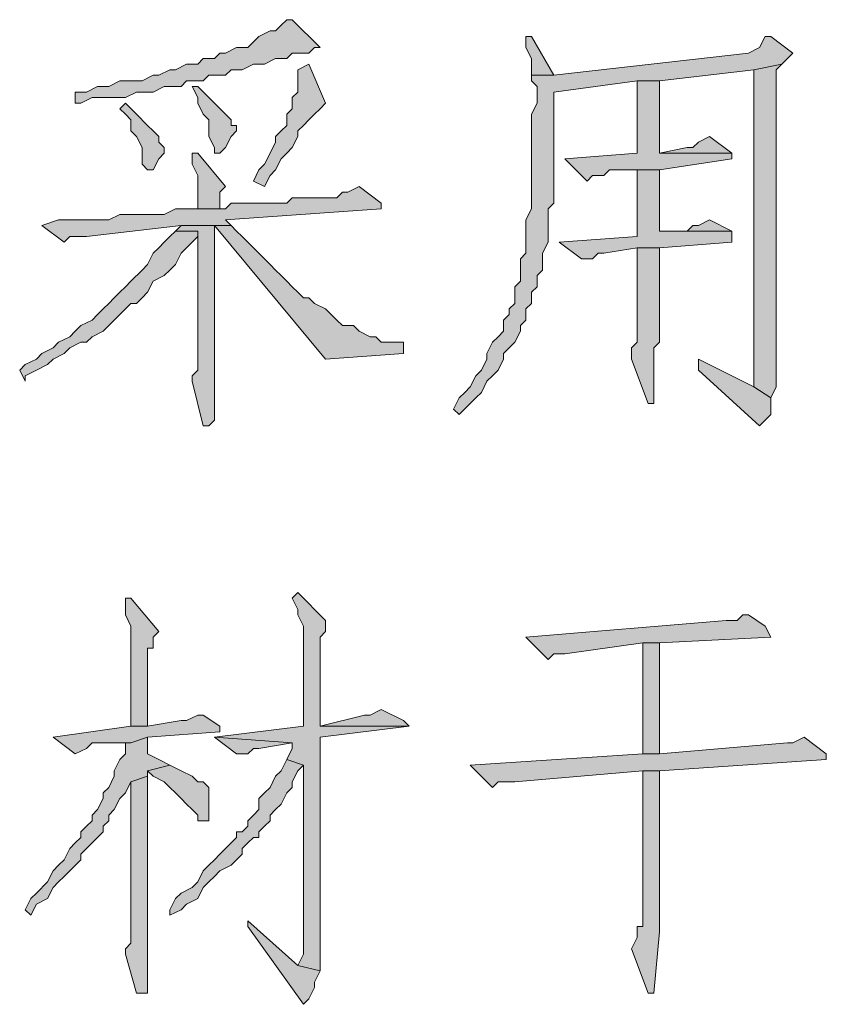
# Model space of a CAD drawing. Extents: x 566443 to 590371, y 3845226 to 3876576.
# Tile 12 of 221: x 586416 to 586422, y 3853860 to 3853868. Entities that reach past the tile are written whole.
import ezdxf

# ---------------------------------------------------------------- set-up
doc = ezdxf.new("R2010")
doc.units = 0
doc.layers.add('C00-00-00', color=7, linetype='CONTINUOUS')

msp = doc.modelspace()

# ---------------------------------------------------------------- hatches: boundary and pattern name
at = {"layer": 'C00-00-00'}
h = msp.add_hatch(color=256, dxfattribs=at)
h.dxf.hatch_style = 2
h.paths.add_polyline_path([(586417.8459, 3853867.7539), (586417.8036, 3853867.7539), (586417.7612, 3853867.7116), (586417.7189, 3853867.6693), (586417.6766, 3853867.6693), (586417.5919, 3853867.6269), (586417.5496, 3853867.5846), (586417.5072, 3853867.5423), (586417.4226, 3853867.5423), (586417.3379, 3853867.4999), (586417.2956, 3853867.4999), (586417.2532, 3853867.4576), (586417.1686, 3853867.4576), (586417.1262, 3853867.4153), (586417.0416, 3853867.4153), (586416.9569, 3853867.3729), (586416.9146, 3853867.3729), (586416.8299, 3853867.3306), (586416.7876, 3853867.3306), (586416.7029, 3853867.2883), (586416.5336, 3853867.2883), (586416.4489, 3853867.2459), (586416.3642, 3853867.2459), (586416.2796, 3853867.2036), (586416.1949, 3853867.2036), (586416.1949, 3853867.1189), (586416.2372, 3853867.1189), (586416.3219, 3853867.1613), (586416.5759, 3853867.1613), (586416.6606, 3853867.2036), (586416.7876, 3853867.2036), (586416.8722, 3853867.2459), (586416.9992, 3853867.2459), (586417.0416, 3853867.2883), (586417.1686, 3853867.2883), (586417.2109, 3853867.3306), (586417.3379, 3853867.3306), (586417.3802, 3853867.3729), (586417.4649, 3853867.3729), (586417.5496, 3853867.4153), (586417.6342, 3853867.4153), (586417.7189, 3853867.4576), (586417.8036, 3853867.4576), (586417.8459, 3853867.4999), (586417.9729, 3853867.4999), (586418.0152, 3853867.5423), (586418.0576, 3853867.5423)])
h = msp.add_hatch(color=256, dxfattribs=at)
h.dxf.hatch_style = 2
h.paths.add_polyline_path([(586421.4866, 3853867.6269), (586421.4442, 3853867.6269), (586421.4019, 3853867.5423), (586421.3172, 3853867.4999), (586419.8356, 3853867.3306), (586419.6662, 3853867.3306), (586419.6662, 3853867.2883), (586419.7086, 3853867.2459), (586419.7086, 3853867.1189), (586419.6662, 3853867.0343), (586419.6662, 3853866.3146), (586419.6239, 3853866.2299), (586419.6239, 3853866.1876), (586419.6239, 3853866.1029), (586419.6239, 3853865.9759), (586419.5816, 3853865.9336), (586419.5816, 3853865.7643), (586419.5392, 3853865.7219), (586419.5392, 3853865.5949), (586419.4969, 3853865.5526), (586419.4969, 3853865.5103), (586419.4546, 3853865.4679), (586419.4546, 3853865.3833), (586419.4122, 3853865.3409), (586419.3699, 3853865.2986), (586419.3276, 3853865.2139), (586419.3276, 3853865.1716), (586419.2852, 3853865.0869), (586419.2429, 3853865.0446), (586419.2006, 3853864.9599), (586419.1582, 3853864.9176), (586419.1159, 3853864.8753), (586419.0736, 3853864.7906), (586419.1159, 3853864.7483), (586419.2006, 3853864.8329), (586419.2429, 3853864.8753), (586419.2852, 3853864.9176), (586419.3276, 3853865.0023), (586419.3699, 3853865.0446), (586419.4122, 3853865.0869), (586419.4546, 3853865.1716), (586419.4546, 3853865.2139), (586419.4969, 3853865.2563), (586419.5392, 3853865.2986), (586419.5816, 3853865.3833), (586419.5816, 3853865.4256), (586419.6239, 3853865.4679), (586419.6239, 3853865.5526), (586419.6662, 3853865.5949), (586419.6662, 3853865.6796), (586419.7086, 3853865.7219), (586419.7086, 3853865.8066), (586419.7509, 3853865.8489), (586419.7509, 3853865.9759), (586419.7932, 3853866.0606), (586419.7932, 3853866.3146), (586419.8356, 3853866.3569), (586419.8356, 3853867.2036), (586420.4706, 3853867.2883), (586420.6399, 3853867.2883), (586421.3596, 3853867.3729), (586421.5712, 3853867.4153), (586421.6559, 3853867.4999)])
h = msp.add_hatch(color=256, dxfattribs=at)
h.dxf.hatch_style = 2
h.paths.add_polyline_path([(586419.6662, 3853867.6269), (586419.6239, 3853867.6269), (586419.6239, 3853867.5423), (586419.6662, 3853867.4576), (586419.6662, 3853867.3306), (586419.8356, 3853867.3306)])
h = msp.add_hatch(color=256, dxfattribs=at)
h.dxf.hatch_style = 2
h.paths.add_polyline_path([(586417.9729, 3853867.4153), (586417.8882, 3853867.3729), (586417.8882, 3853867.2036), (586417.8459, 3853867.1613), (586417.8459, 3853867.0766), (586417.8036, 3853867.0343), (586417.8036, 3853866.9496), (586417.7612, 3853866.9073), (586417.7189, 3853866.8649), (586417.7189, 3853866.8226), (586417.6766, 3853866.7379), (586417.6342, 3853866.6533), (586417.5919, 3853866.6109), (586417.5496, 3853866.5263), (586417.6342, 3853866.4839), (586417.6766, 3853866.5686), (586417.7189, 3853866.6109), (586417.7612, 3853866.6956), (586417.8036, 3853866.7379), (586417.8459, 3853866.7803), (586417.8882, 3853866.8649), (586417.8882, 3853866.9073), (586417.9306, 3853866.9496), (586417.9729, 3853866.9919), (586418.0152, 3853867.0343), (586418.0576, 3853867.0766), (586418.0999, 3853867.1189)])
h = msp.add_hatch(color=256, dxfattribs=at)
h.dxf.hatch_style = 2
h.paths.add_polyline_path([(586421.5712, 3853867.4153), (586421.3596, 3853867.3729), (586421.3596, 3853864.9599), (586421.4866, 3853864.8753), (586421.5289, 3853864.9599), (586421.5289, 3853866.6109), (586421.5289, 3853866.6533), (586421.5289, 3853867.3729)])
h = msp.add_hatch(color=256, dxfattribs=at)
h.dxf.hatch_style = 2
h.paths.add_polyline_path([(586420.6399, 3853867.2883), (586420.4706, 3853867.2883), (586420.4706, 3853867.2459), (586420.4706, 3853866.7379), (586419.9202, 3853866.6956), (586420.0896, 3853866.5263), (586420.1319, 3853866.5686), (586420.2166, 3853866.5686), (586420.2589, 3853866.6109), (586420.6399, 3853866.6109), (586421.1902, 3853866.6956), (586421.1902, 3853866.7379), (586420.6399, 3853866.7379)])
h = msp.add_hatch(color=256, dxfattribs=at)
h.dxf.hatch_style = 2
h.paths.add_polyline_path([(586417.1262, 3853867.2459), (586417.0839, 3853867.2459), (586417.1262, 3853867.1613), (586417.1262, 3853867.1189), (586417.1686, 3853867.0343), (586417.2109, 3853866.9919), (586417.2109, 3853866.8649), (586417.2532, 3853866.7803), (586417.2532, 3853866.7379), (586417.2956, 3853866.7379), (586417.3379, 3853866.7803), (586417.3802, 3853866.8649), (586417.4226, 3853866.9073), (586417.4226, 3853866.9496), (586417.3802, 3853866.9496), (586417.3802, 3853866.9919), (586417.3379, 3853867.0343), (586417.2532, 3853867.1189), (586417.2109, 3853867.1613)])
h = msp.add_hatch(color=256, dxfattribs=at)
h.dxf.hatch_style = 2
h.paths.add_polyline_path([(586416.5759, 3853867.1189), (586416.5336, 3853867.0766), (586416.5759, 3853867.0343), (586416.6182, 3853866.9919), (586416.6182, 3853866.9073), (586416.6606, 3853866.8649), (586416.7029, 3853866.7803), (586416.7029, 3853866.6533), (586416.7452, 3853866.6109), (586416.7876, 3853866.6109), (586416.8299, 3853866.6956), (586416.8722, 3853866.7379), (586416.8722, 3853866.7803), (586416.8299, 3853866.8226), (586416.8299, 3853866.8649), (586416.7876, 3853866.9073), (586416.7452, 3853866.9496), (586416.6606, 3853867.0343)])
h = msp.add_hatch(color=256, dxfattribs=at)
h.dxf.hatch_style = 2
h.paths.add_polyline_path([(586421.0209, 3853866.8649), (586420.9362, 3853866.8226), (586420.8939, 3853866.7803), (586420.8516, 3853866.7803), (586420.6399, 3853866.7379), (586421.1902, 3853866.7379)])
h = msp.add_hatch(color=256, dxfattribs=at)
h.dxf.hatch_style = 2
h.paths.add_polyline_path([(586417.1262, 3853866.7379), (586417.0839, 3853866.7379), (586417.0839, 3853866.6533), (586417.1262, 3853866.5686), (586417.1262, 3853866.3146), (586417.2956, 3853866.3146), (586417.2956, 3853866.4416), (586417.3379, 3853866.4839)])
h = msp.add_hatch(color=256, dxfattribs=at)
h.dxf.hatch_style = 2
h.paths.add_polyline_path([(586420.6399, 3853866.6109), (586420.4706, 3853866.6109), (586420.4706, 3853866.5686), (586420.4706, 3853866.1029), (586419.8779, 3853866.0606), (586420.0472, 3853865.9336), (586420.1319, 3853865.9336), (586420.1742, 3853865.9759), (586420.2166, 3853865.9759), (586420.4706, 3853866.0183), (586420.6399, 3853866.0183), (586421.1902, 3853866.0606), (586421.1902, 3853866.1453), (586420.6399, 3853866.1453)])
h = msp.add_hatch(color=256, dxfattribs=at)
h.dxf.hatch_style = 2
h.paths.add_polyline_path([(586418.3539, 3853866.4839), (586418.2692, 3853866.4416), (586418.2269, 3853866.4416), (586418.1846, 3853866.3993), (586417.8459, 3853866.3993), (586417.8036, 3853866.3569), (586417.3802, 3853866.3569), (586417.3379, 3853866.3146), (586417.2956, 3853866.3146), (586416.9569, 3853866.3146), (586416.8722, 3853866.2723), (586416.5336, 3853866.2723), (586416.4489, 3853866.2299), (586416.0679, 3853866.2299), (586415.9409, 3853866.1876), (586416.1102, 3853866.0606), (586416.1526, 3853866.1029), (586416.2796, 3853866.1029), (586416.9992, 3853866.1876), (586417.3802, 3853866.1876), (586417.3379, 3853866.2299), (586418.5232, 3853866.3146), (586418.5232, 3853866.3569)])
h = msp.add_hatch(color=256, dxfattribs=at)
h.dxf.hatch_style = 2
h.paths.add_polyline_path([(586421.0209, 3853866.2299), (586420.9362, 3853866.1876), (586420.8939, 3853866.1876), (586420.8516, 3853866.1453), (586420.6399, 3853866.1453), (586421.1902, 3853866.1453)])
h = msp.add_hatch(color=256, dxfattribs=at)
h.dxf.hatch_style = 2
h.paths.add_polyline_path([(586417.2532, 3853866.1876), (586416.9992, 3853866.1876), (586416.9569, 3853866.1453), (586417.1262, 3853866.1453), (586417.1262, 3853866.1029), (586417.1262, 3853865.0869), (586417.0839, 3853865.0446), (586417.0839, 3853865.0023), (586417.1686, 3853864.6636), (586417.2109, 3853864.6636), (586417.2532, 3853864.7059), (586417.2532, 3853864.8329), (586417.2532, 3853864.9176)])
h = msp.add_hatch(color=256, dxfattribs=at)
h.dxf.hatch_style = 2
h.paths.add_polyline_path([(586417.3802, 3853866.1876), (586417.2532, 3853866.1876), (586418.0999, 3853865.1716), (586418.6926, 3853865.2139), (586418.6926, 3853865.2986), (586418.6502, 3853865.2986), (586418.5232, 3853865.2986), (586418.4809, 3853865.3409), (586418.4386, 3853865.3409), (586418.3539, 3853865.3833), (586418.3116, 3853865.4256), (586418.2269, 3853865.4256), (586418.1846, 3853865.4679), (586418.1422, 3853865.5103), (586418.0999, 3853865.5526), (586418.0152, 3853865.5949), (586417.9729, 3853865.6373), (586417.9306, 3853865.6373), (586417.8882, 3853865.6796), (586417.8459, 3853865.7219), (586417.8036, 3853865.7643), (586417.7612, 3853865.8066), (586417.7189, 3853865.8489), (586417.6766, 3853865.8913), (586417.6342, 3853865.9336), (586417.5919, 3853865.9759), (586417.5072, 3853866.0606), (586417.4649, 3853866.1029), (586417.4226, 3853866.1453)])
h = msp.add_hatch(color=256, dxfattribs=at)
h.dxf.hatch_style = 2
h.paths.add_polyline_path([(586416.9569, 3853866.1453), (586416.9146, 3853866.1029), (586416.8722, 3853866.0606), (586416.8299, 3853866.0183), (586416.7876, 3853865.9759), (586416.7452, 3853865.8913), (586416.7029, 3853865.8489), (586416.6182, 3853865.7643), (586416.5759, 3853865.7219), (586416.5336, 3853865.6796), (586416.4912, 3853865.6373), (586416.4489, 3853865.5949), (586416.4066, 3853865.5526), (586416.3642, 3853865.5103), (586416.3219, 3853865.4679), (586416.2372, 3853865.4256), (586416.1949, 3853865.3833), (586416.1526, 3853865.3409), (586416.0679, 3853865.2986), (586416.0256, 3853865.2563), (586415.9409, 3853865.2139), (586415.8986, 3853865.1716), (586415.8139, 3853865.1293), (586415.7716, 3853865.0869), (586415.8139, 3853865.0023), (586415.8139, 3853865.0446), (586415.8986, 3853865.0869), (586415.9832, 3853865.1293), (586416.0256, 3853865.1716), (586416.1102, 3853865.2139), (586416.1526, 3853865.2563), (586416.2372, 3853865.2986), (586416.2796, 3853865.2986), (586416.3219, 3853865.3409), (586416.4066, 3853865.3833), (586416.4489, 3853865.4256), (586416.4912, 3853865.4679), (586416.5336, 3853865.5103), (586416.5759, 3853865.5526), (586416.6182, 3853865.5949), (586416.6606, 3853865.5949), (586416.7029, 3853865.6373), (586416.7452, 3853865.6796), (586416.7876, 3853865.7643), (586416.8722, 3853865.8066), (586416.9146, 3853865.8489), (586416.9569, 3853865.8913), (586416.9992, 3853865.9759), (586417.0416, 3853866.0183), (586417.0839, 3853866.0606), (586417.1262, 3853866.1029), (586417.1262, 3853866.1453)])
h = msp.add_hatch(color=256, dxfattribs=at)
h.dxf.hatch_style = 2
h.paths.add_polyline_path([(586420.6399, 3853866.0183), (586420.4706, 3853866.0183), (586420.4706, 3853865.9759), (586420.4706, 3853865.2986), (586420.4282, 3853865.2563), (586420.4282, 3853865.1716), (586420.5552, 3853864.8329), (586420.5976, 3853864.8329), (586420.5976, 3853864.8753), (586420.5976, 3853865.2563), (586420.6399, 3853865.2986)])
h = msp.add_hatch(color=256, dxfattribs=at)
h.dxf.hatch_style = 2
h.paths.add_polyline_path([(586420.9362, 3853865.1716), (586420.9362, 3853865.0869), (586421.4019, 3853864.6636), (586421.4442, 3853864.7059), (586421.4866, 3853864.7483), (586421.4866, 3853864.8753), (586421.3596, 3853864.9599)])
h = msp.add_hatch(color=256, dxfattribs=at)
h.dxf.hatch_style = 2
h.paths.add_polyline_path([(586417.8882, 3853863.3936), (586417.8459, 3853863.3513), (586417.8882, 3853863.2666), (586417.8882, 3853863.2243), (586417.9306, 3853863.1396), (586417.9306, 3853862.3776), (586417.2532, 3853862.2929), (586417.8459, 3853862.2506), (586417.8459, 3853862.2083), (586417.8036, 3853862.1236), (586417.9306, 3853862.0813), (586417.9306, 3853860.6419), (586417.8882, 3853860.5573), (586418.0576, 3853860.5149), (586418.0576, 3853861.0653), (586418.0576, 3853861.1499), (586418.0576, 3853862.2929), (586418.7349, 3853862.3776), (586418.0576, 3853862.3776), (586418.0576, 3853862.4199), (586418.0576, 3853863.0549), (586418.0999, 3853863.0973), (586418.0999, 3853863.1819)])
h = msp.add_hatch(color=256, dxfattribs=at)
h.dxf.hatch_style = 2
h.paths.add_polyline_path([(586416.6182, 3853863.3513), (586416.5759, 3853863.3513), (586416.5759, 3853863.3089), (586416.5759, 3853863.2243), (586416.6182, 3853863.1396), (586416.6182, 3853862.3776), (586416.7452, 3853862.3776), (586416.7452, 3853862.6739), (586416.7452, 3853862.7586), (586416.7452, 3853862.9703), (586416.7876, 3853862.9703), (586416.7876, 3853863.0549), (586416.8299, 3853863.0973)])
h = msp.add_hatch(color=256, dxfattribs=at)
h.dxf.hatch_style = 2
h.paths.add_polyline_path([(586421.3172, 3853863.2243), (586421.2749, 3853863.2243), (586421.2326, 3853863.1819), (586421.1479, 3853863.1819), (586419.6239, 3853863.0549), (586419.7932, 3853862.8856), (586419.8356, 3853862.9279), (586419.9202, 3853862.9279), (586420.5129, 3853863.0126), (586420.6399, 3853863.0126), (586421.4866, 3853863.0549), (586421.4442, 3853863.1396)])
h = msp.add_hatch(color=256, dxfattribs=at)
h.dxf.hatch_style = 2
h.paths.add_polyline_path([(586420.6399, 3853863.0126), (586420.5129, 3853863.0126), (586420.5129, 3853862.9279), (586420.5129, 3853862.1659), (586420.6399, 3853862.1659)])
h = msp.add_hatch(color=256, dxfattribs=at)
h.dxf.hatch_style = 2
h.paths.add_polyline_path([(586418.5232, 3853862.5046), (586418.4386, 3853862.4623), (586418.3962, 3853862.4623), (586418.0576, 3853862.3776), (586418.7349, 3853862.3776), (586418.6926, 3853862.4199)])
h = msp.add_hatch(color=256, dxfattribs=at)
h.dxf.hatch_style = 2
h.paths.add_polyline_path([(586417.1686, 3853862.4623), (586417.1262, 3853862.4623), (586417.0416, 3853862.4199), (586416.9992, 3853862.4199), (586416.7452, 3853862.3776), (586416.6182, 3853862.3776), (586416.0256, 3853862.2929), (586416.1949, 3853862.1659), (586416.2796, 3853862.2083), (586416.3219, 3853862.2506), (586416.6182, 3853862.2506), (586416.7452, 3853862.2929), (586417.2956, 3853862.3353), (586417.2956, 3853862.3776)])
h = msp.add_hatch(color=256, dxfattribs=at)
h.dxf.hatch_style = 2
h.paths.add_polyline_path([(586416.7452, 3853862.2929), (586416.6182, 3853862.2506), (586416.5759, 3853862.2506), (586416.5759, 3853862.1659), (586416.5336, 3853862.1236), (586416.4912, 3853862.0389), (586416.4912, 3853861.9966), (586416.4489, 3853861.9119), (586416.4066, 3853861.8696), (586416.4066, 3853861.8273), (586416.3642, 3853861.7426), (586416.3219, 3853861.7003), (586416.3219, 3853861.6579), (586416.2796, 3853861.6156), (586416.2372, 3853861.5733), (586416.2372, 3853861.5309), (586416.1949, 3853861.4886), (586416.1526, 3853861.4463), (586416.1102, 3853861.3616), (586416.0679, 3853861.3193), (586416.0256, 3853861.2769), (586415.9832, 3853861.1923), (586415.8986, 3853861.1076), (586415.8562, 3853861.0653), (586415.8139, 3853860.9806), (586415.8562, 3853860.9383), (586415.8986, 3853861.0229), (586415.9832, 3853861.0653), (586416.0256, 3853861.1499), (586416.0679, 3853861.1923), (586416.1102, 3853861.2346), (586416.1526, 3853861.2769), (586416.2372, 3853861.3616), (586416.2372, 3853861.4039), (586416.2796, 3853861.4463), (586416.3219, 3853861.4886), (586416.3642, 3853861.5309), (586416.4066, 3853861.5733), (586416.4066, 3853861.6156), (586416.4489, 3853861.6579), (586416.4489, 3853861.7003), (586416.4912, 3853861.7426), (586416.5336, 3853861.8273), (586416.5759, 3853861.8696), (586416.6182, 3853861.9543), (586416.7452, 3853861.9966), (586416.7452, 3853862.0389), (586416.9146, 3853862.0813), (586416.8299, 3853862.1236), (586416.7452, 3853862.1659)])
h = msp.add_hatch(color=256, dxfattribs=at)
h.dxf.hatch_style = 2
h.paths.add_polyline_path([(586417.2532, 3853862.2929), (586417.4226, 3853862.1659), (586417.5072, 3853862.1659), (586417.5496, 3853862.2083), (586417.5919, 3853862.2083), (586417.8459, 3853862.2506)])
h = msp.add_hatch(color=256, dxfattribs=at)
h.dxf.hatch_style = 2
h.paths.add_polyline_path([(586421.7406, 3853862.2929), (586421.6559, 3853862.2506), (586421.6136, 3853862.2506), (586420.6399, 3853862.1659), (586420.5129, 3853862.1659), (586419.2006, 3853862.0813), (586419.3699, 3853861.9119), (586419.4122, 3853861.9543), (586419.5392, 3853861.9543), (586420.5129, 3853862.0389), (586420.6399, 3853862.0389), (586421.9099, 3853862.1236), (586421.9099, 3853862.1659)])
h = msp.add_hatch(color=256, dxfattribs=at)
h.dxf.hatch_style = 2
h.paths.add_polyline_path([(586417.8036, 3853862.1236), (586417.7612, 3853862.0389), (586417.7189, 3853861.9966), (586417.6766, 3853861.9119), (586417.6342, 3853861.8696), (586417.5919, 3853861.8273), (586417.5919, 3853861.7426), (586417.5496, 3853861.7003), (586417.5072, 3853861.6579), (586417.5072, 3853861.6156), (586417.4649, 3853861.5733), (586417.4226, 3853861.5733), (586417.4226, 3853861.5309), (586417.3802, 3853861.4886), (586417.3379, 3853861.4463), (586417.2956, 3853861.4039), (586417.2532, 3853861.3616), (586417.2109, 3853861.3193), (586417.1686, 3853861.2769), (586417.1262, 3853861.1923), (586417.0839, 3853861.1499), (586416.9992, 3853861.1076), (586416.9569, 3853861.0653), (586416.9146, 3853860.9806), (586416.9146, 3853860.9383), (586416.9992, 3853860.9806), (586417.0416, 3853861.0229), (586417.1262, 3853861.0653), (586417.1686, 3853861.1499), (586417.2109, 3853861.1923), (586417.2532, 3853861.2346), (586417.2956, 3853861.2769), (586417.3802, 3853861.3193), (586417.4226, 3853861.3616), (586417.4649, 3853861.4039), (586417.4649, 3853861.4463), (586417.5072, 3853861.4886), (586417.5496, 3853861.5309), (586417.5919, 3853861.5309), (586417.5919, 3853861.5733), (586417.6342, 3853861.6156), (586417.6766, 3853861.6579), (586417.6766, 3853861.7003), (586417.7189, 3853861.7426), (586417.7612, 3853861.7849), (586417.8036, 3853861.8696), (586417.8459, 3853861.9119), (586417.8459, 3853861.9543), (586417.8882, 3853862.0389), (586417.9306, 3853862.0813)])
h = msp.add_hatch(color=256, dxfattribs=at)
h.dxf.hatch_style = 2
h.paths.add_polyline_path([(586416.9146, 3853862.0813), (586416.7452, 3853862.0389), (586416.7876, 3853861.9966), (586416.8722, 3853861.9543), (586416.9146, 3853861.9119), (586416.9569, 3853861.8696), (586416.9992, 3853861.8273), (586417.0416, 3853861.7849), (586417.0839, 3853861.7426), (586417.1262, 3853861.7003), (586417.1262, 3853861.6579), (586417.2109, 3853861.6579), (586417.2109, 3853861.9119), (586417.1686, 3853861.9543), (586417.1262, 3853861.9543), (586417.0839, 3853861.9966), (586416.9992, 3853862.0389)])
h = msp.add_hatch(color=256, dxfattribs=at)
h.dxf.hatch_style = 2
h.paths.add_polyline_path([(586420.6399, 3853862.0389), (586420.5129, 3853862.0389), (586420.5129, 3853861.9543), (586420.5129, 3853860.8536), (586420.4706, 3853860.8536), (586420.4706, 3853860.8113), (586420.4706, 3853860.7689), (586420.4282, 3853860.6843), (586420.5552, 3853860.3456), (586420.5976, 3853860.3456), (586420.6399, 3853860.8113)])
h = msp.add_hatch(color=256, dxfattribs=at)
h.dxf.hatch_style = 2
h.paths.add_polyline_path([(586416.7452, 3853861.9966), (586416.6182, 3853861.9543), (586416.6182, 3853860.7266), (586416.5759, 3853860.6843), (586416.5759, 3853860.6419), (586416.6606, 3853860.3456), (586416.7452, 3853860.3456), (586416.7452, 3853860.4303)])
h = msp.add_hatch(color=256, dxfattribs=at)
h.dxf.hatch_style = 2
h.paths.add_polyline_path([(586417.5072, 3853860.8959), (586417.5072, 3853860.8536), (586417.9306, 3853860.2609), (586417.9729, 3853860.3033), (586418.0152, 3853860.3879), (586418.0152, 3853860.4303), (586418.0576, 3853860.5149), (586417.8882, 3853860.5573)])

# ---------------------------------------------------------------- linework, layer by layer
at = {"layer": 'C00-00-00', "lineweight": 0}
for points in [[(586417.8459, 3853867.7539), (586417.8036, 3853867.7539), (586417.7612, 3853867.7116), (586417.7189, 3853867.6693), (586417.6766, 3853867.6693), (586417.5919, 3853867.6269), (586417.5496, 3853867.5846), (586417.5072, 3853867.5423), (586417.4226, 3853867.5423), (586417.3379, 3853867.4999), (586417.2956, 3853867.4999), (586417.2532, 3853867.4576), (586417.1686, 3853867.4576), (586417.1262, 3853867.4153), (586417.0416, 3853867.4153), (586416.9569, 3853867.3729), (586416.9146, 3853867.3729), (586416.8299, 3853867.3306), (586416.7876, 3853867.3306), (586416.7029, 3853867.2883), (586416.5336, 3853867.2883), (586416.4489, 3853867.2459), (586416.3642, 3853867.2459), (586416.2796, 3853867.2036), (586416.1949, 3853867.2036), (586416.1949, 3853867.1189), (586416.2372, 3853867.1189), (586416.3219, 3853867.1613), (586416.5759, 3853867.1613), (586416.6606, 3853867.2036), (586416.7876, 3853867.2036), (586416.8722, 3853867.2459), (586416.9992, 3853867.2459), (586417.0416, 3853867.2883), (586417.1686, 3853867.2883), (586417.2109, 3853867.3306), (586417.3379, 3853867.3306), (586417.3802, 3853867.3729), (586417.4649, 3853867.3729), (586417.5496, 3853867.4153), (586417.6342, 3853867.4153), (586417.7189, 3853867.4576), (586417.8036, 3853867.4576), (586417.8459, 3853867.4999), (586417.9729, 3853867.4999), (586418.0152, 3853867.5423), (586418.0576, 3853867.5423)], [(586421.4866, 3853867.6269), (586421.4442, 3853867.6269), (586421.4019, 3853867.5423), (586421.3172, 3853867.4999), (586419.8356, 3853867.3306), (586419.6662, 3853867.3306), (586419.6662, 3853867.2883), (586419.7086, 3853867.2459), (586419.7086, 3853867.1189), (586419.6662, 3853867.0343), (586419.6662, 3853866.3146), (586419.6239, 3853866.2299), (586419.6239, 3853866.1876), (586419.6239, 3853866.1029), (586419.6239, 3853865.9759), (586419.5816, 3853865.9336), (586419.5816, 3853865.7643), (586419.5392, 3853865.7219), (586419.5392, 3853865.5949), (586419.4969, 3853865.5526), (586419.4969, 3853865.5103), (586419.4546, 3853865.4679), (586419.4546, 3853865.3833), (586419.4122, 3853865.3409), (586419.3699, 3853865.2986), (586419.3276, 3853865.2139), (586419.3276, 3853865.1716), (586419.2852, 3853865.0869), (586419.2429, 3853865.0446), (586419.2006, 3853864.9599), (586419.1582, 3853864.9176), (586419.1159, 3853864.8753), (586419.0736, 3853864.7906), (586419.1159, 3853864.7483), (586419.2006, 3853864.8329), (586419.2429, 3853864.8753), (586419.2852, 3853864.9176), (586419.3276, 3853865.0023), (586419.3699, 3853865.0446), (586419.4122, 3853865.0869), (586419.4546, 3853865.1716), (586419.4546, 3853865.2139), (586419.4969, 3853865.2563), (586419.5392, 3853865.2986), (586419.5816, 3853865.3833), (586419.5816, 3853865.4256), (586419.6239, 3853865.4679), (586419.6239, 3853865.5526), (586419.6662, 3853865.5949), (586419.6662, 3853865.6796), (586419.7086, 3853865.7219), (586419.7086, 3853865.8066), (586419.7509, 3853865.8489), (586419.7509, 3853865.9759), (586419.7932, 3853866.0606), (586419.7932, 3853866.3146), (586419.8356, 3853866.3569), (586419.8356, 3853867.2036), (586420.4706, 3853867.2883), (586420.6399, 3853867.2883), (586421.3596, 3853867.3729), (586421.5712, 3853867.4153), (586421.6559, 3853867.4999)], [(586419.6662, 3853867.6269), (586419.6239, 3853867.6269), (586419.6239, 3853867.5423), (586419.6662, 3853867.4576), (586419.6662, 3853867.3306), (586419.8356, 3853867.3306)], [(586417.9729, 3853867.4153), (586417.8882, 3853867.3729), (586417.8882, 3853867.2036), (586417.8459, 3853867.1613), (586417.8459, 3853867.0766), (586417.8036, 3853867.0343), (586417.8036, 3853866.9496), (586417.7612, 3853866.9073), (586417.7189, 3853866.8649), (586417.7189, 3853866.8226), (586417.6766, 3853866.7379), (586417.6342, 3853866.6533), (586417.5919, 3853866.6109), (586417.5496, 3853866.5263), (586417.6342, 3853866.4839), (586417.6766, 3853866.5686), (586417.7189, 3853866.6109), (586417.7612, 3853866.6956), (586417.8036, 3853866.7379), (586417.8459, 3853866.7803), (586417.8882, 3853866.8649), (586417.8882, 3853866.9073), (586417.9306, 3853866.9496), (586417.9729, 3853866.9919), (586418.0152, 3853867.0343), (586418.0576, 3853867.0766), (586418.0999, 3853867.1189)], [(586421.5712, 3853867.4153), (586421.3596, 3853867.3729), (586421.3596, 3853864.9599), (586421.4866, 3853864.8753), (586421.5289, 3853864.9599), (586421.5289, 3853866.6109), (586421.5289, 3853866.6533), (586421.5289, 3853867.3729)], [(586420.6399, 3853867.2883), (586420.4706, 3853867.2883), (586420.4706, 3853867.2459), (586420.4706, 3853866.7379), (586419.9202, 3853866.6956), (586420.0896, 3853866.5263), (586420.1319, 3853866.5686), (586420.2166, 3853866.5686), (586420.2589, 3853866.6109), (586420.6399, 3853866.6109), (586421.1902, 3853866.6956), (586421.1902, 3853866.7379), (586420.6399, 3853866.7379)], [(586417.1262, 3853867.2459), (586417.0839, 3853867.2459), (586417.1262, 3853867.1613), (586417.1262, 3853867.1189), (586417.1686, 3853867.0343), (586417.2109, 3853866.9919), (586417.2109, 3853866.8649), (586417.2532, 3853866.7803), (586417.2532, 3853866.7379), (586417.2956, 3853866.7379), (586417.3379, 3853866.7803), (586417.3802, 3853866.8649), (586417.4226, 3853866.9073), (586417.4226, 3853866.9496), (586417.3802, 3853866.9496), (586417.3802, 3853866.9919), (586417.3379, 3853867.0343), (586417.2532, 3853867.1189), (586417.2109, 3853867.1613)], [(586416.5759, 3853867.1189), (586416.5336, 3853867.0766), (586416.5759, 3853867.0343), (586416.6182, 3853866.9919), (586416.6182, 3853866.9073), (586416.6606, 3853866.8649), (586416.7029, 3853866.7803), (586416.7029, 3853866.6533), (586416.7452, 3853866.6109), (586416.7876, 3853866.6109), (586416.8299, 3853866.6956), (586416.8722, 3853866.7379), (586416.8722, 3853866.7803), (586416.8299, 3853866.8226), (586416.8299, 3853866.8649), (586416.7876, 3853866.9073), (586416.7452, 3853866.9496), (586416.6606, 3853867.0343)], [(586421.0209, 3853866.8649), (586420.9362, 3853866.8226), (586420.8939, 3853866.7803), (586420.8516, 3853866.7803), (586420.6399, 3853866.7379), (586421.1902, 3853866.7379)], [(586417.1262, 3853866.7379), (586417.0839, 3853866.7379), (586417.0839, 3853866.6533), (586417.1262, 3853866.5686), (586417.1262, 3853866.3146), (586417.2956, 3853866.3146), (586417.2956, 3853866.4416), (586417.3379, 3853866.4839)], [(586420.6399, 3853866.6109), (586420.4706, 3853866.6109), (586420.4706, 3853866.5686), (586420.4706, 3853866.1029), (586419.8779, 3853866.0606), (586420.0472, 3853865.9336), (586420.1319, 3853865.9336), (586420.1742, 3853865.9759), (586420.2166, 3853865.9759), (586420.4706, 3853866.0183), (586420.6399, 3853866.0183), (586421.1902, 3853866.0606), (586421.1902, 3853866.1453), (586420.6399, 3853866.1453)], [(586418.3539, 3853866.4839), (586418.2692, 3853866.4416), (586418.2269, 3853866.4416), (586418.1846, 3853866.3993), (586417.8459, 3853866.3993), (586417.8036, 3853866.3569), (586417.3802, 3853866.3569), (586417.3379, 3853866.3146), (586417.2956, 3853866.3146), (586416.9569, 3853866.3146), (586416.8722, 3853866.2723), (586416.5336, 3853866.2723), (586416.4489, 3853866.2299), (586416.0679, 3853866.2299), (586415.9409, 3853866.1876), (586416.1102, 3853866.0606), (586416.1526, 3853866.1029), (586416.2796, 3853866.1029), (586416.9992, 3853866.1876), (586417.3802, 3853866.1876), (586417.3379, 3853866.2299), (586418.5232, 3853866.3146), (586418.5232, 3853866.3569)], [(586421.0209, 3853866.2299), (586420.9362, 3853866.1876), (586420.8939, 3853866.1876), (586420.8516, 3853866.1453), (586420.6399, 3853866.1453), (586421.1902, 3853866.1453)], [(586417.2532, 3853866.1876), (586416.9992, 3853866.1876), (586416.9569, 3853866.1453), (586417.1262, 3853866.1453), (586417.1262, 3853866.1029), (586417.1262, 3853865.0869), (586417.0839, 3853865.0446), (586417.0839, 3853865.0023), (586417.1686, 3853864.6636), (586417.2109, 3853864.6636), (586417.2532, 3853864.7059), (586417.2532, 3853864.8329), (586417.2532, 3853864.9176)], [(586417.3802, 3853866.1876), (586417.2532, 3853866.1876), (586418.0999, 3853865.1716), (586418.6926, 3853865.2139), (586418.6926, 3853865.2986), (586418.6502, 3853865.2986), (586418.5232, 3853865.2986), (586418.4809, 3853865.3409), (586418.4386, 3853865.3409), (586418.3539, 3853865.3833), (586418.3116, 3853865.4256), (586418.2269, 3853865.4256), (586418.1846, 3853865.4679), (586418.1422, 3853865.5103), (586418.0999, 3853865.5526), (586418.0152, 3853865.5949), (586417.9729, 3853865.6373), (586417.9306, 3853865.6373), (586417.8882, 3853865.6796), (586417.8459, 3853865.7219), (586417.8036, 3853865.7643), (586417.7612, 3853865.8066), (586417.7189, 3853865.8489), (586417.6766, 3853865.8913), (586417.6342, 3853865.9336), (586417.5919, 3853865.9759), (586417.5072, 3853866.0606), (586417.4649, 3853866.1029), (586417.4226, 3853866.1453)], [(586416.9569, 3853866.1453), (586416.9146, 3853866.1029), (586416.8722, 3853866.0606), (586416.8299, 3853866.0183), (586416.7876, 3853865.9759), (586416.7452, 3853865.8913), (586416.7029, 3853865.8489), (586416.6182, 3853865.7643), (586416.5759, 3853865.7219), (586416.5336, 3853865.6796), (586416.4912, 3853865.6373), (586416.4489, 3853865.5949), (586416.4066, 3853865.5526), (586416.3642, 3853865.5103), (586416.3219, 3853865.4679), (586416.2372, 3853865.4256), (586416.1949, 3853865.3833), (586416.1526, 3853865.3409), (586416.0679, 3853865.2986), (586416.0256, 3853865.2563), (586415.9409, 3853865.2139), (586415.8986, 3853865.1716), (586415.8139, 3853865.1293), (586415.7716, 3853865.0869), (586415.8139, 3853865.0023), (586415.8139, 3853865.0446), (586415.8986, 3853865.0869), (586415.9832, 3853865.1293), (586416.0256, 3853865.1716), (586416.1102, 3853865.2139), (586416.1526, 3853865.2563), (586416.2372, 3853865.2986), (586416.2796, 3853865.2986), (586416.3219, 3853865.3409), (586416.4066, 3853865.3833), (586416.4489, 3853865.4256), (586416.4912, 3853865.4679), (586416.5336, 3853865.5103), (586416.5759, 3853865.5526), (586416.6182, 3853865.5949), (586416.6606, 3853865.5949), (586416.7029, 3853865.6373), (586416.7452, 3853865.6796), (586416.7876, 3853865.7643), (586416.8722, 3853865.8066), (586416.9146, 3853865.8489), (586416.9569, 3853865.8913), (586416.9992, 3853865.9759), (586417.0416, 3853866.0183), (586417.0839, 3853866.0606), (586417.1262, 3853866.1029), (586417.1262, 3853866.1453)], [(586420.6399, 3853866.0183), (586420.4706, 3853866.0183), (586420.4706, 3853865.9759), (586420.4706, 3853865.2986), (586420.4282, 3853865.2563), (586420.4282, 3853865.1716), (586420.5552, 3853864.8329), (586420.5976, 3853864.8329), (586420.5976, 3853864.8753), (586420.5976, 3853865.2563), (586420.6399, 3853865.2986)], [(586420.9362, 3853865.1716), (586420.9362, 3853865.0869), (586421.4019, 3853864.6636), (586421.4442, 3853864.7059), (586421.4866, 3853864.7483), (586421.4866, 3853864.8753), (586421.3596, 3853864.9599)], [(586417.8882, 3853863.3936), (586417.8459, 3853863.3513), (586417.8882, 3853863.2666), (586417.8882, 3853863.2243), (586417.9306, 3853863.1396), (586417.9306, 3853862.3776), (586417.2532, 3853862.2929), (586417.8459, 3853862.2506), (586417.8459, 3853862.2083), (586417.8036, 3853862.1236), (586417.9306, 3853862.0813), (586417.9306, 3853860.6419), (586417.8882, 3853860.5573), (586418.0576, 3853860.5149), (586418.0576, 3853861.0653), (586418.0576, 3853861.1499), (586418.0576, 3853862.2929), (586418.7349, 3853862.3776), (586418.0576, 3853862.3776), (586418.0576, 3853862.4199), (586418.0576, 3853863.0549), (586418.0999, 3853863.0973), (586418.0999, 3853863.1819)], [(586416.6182, 3853863.3513), (586416.5759, 3853863.3513), (586416.5759, 3853863.3089), (586416.5759, 3853863.2243), (586416.6182, 3853863.1396), (586416.6182, 3853862.3776), (586416.7452, 3853862.3776), (586416.7452, 3853862.6739), (586416.7452, 3853862.7586), (586416.7452, 3853862.9703), (586416.7876, 3853862.9703), (586416.7876, 3853863.0549), (586416.8299, 3853863.0973)], [(586421.3172, 3853863.2243), (586421.2749, 3853863.2243), (586421.2326, 3853863.1819), (586421.1479, 3853863.1819), (586419.6239, 3853863.0549), (586419.7932, 3853862.8856), (586419.8356, 3853862.9279), (586419.9202, 3853862.9279), (586420.5129, 3853863.0126), (586420.6399, 3853863.0126), (586421.4866, 3853863.0549), (586421.4442, 3853863.1396)], [(586420.6399, 3853863.0126), (586420.5129, 3853863.0126), (586420.5129, 3853862.9279), (586420.5129, 3853862.1659), (586420.6399, 3853862.1659)], [(586418.5232, 3853862.5046), (586418.4386, 3853862.4623), (586418.3962, 3853862.4623), (586418.0576, 3853862.3776), (586418.7349, 3853862.3776), (586418.6926, 3853862.4199)], [(586417.1686, 3853862.4623), (586417.1262, 3853862.4623), (586417.0416, 3853862.4199), (586416.9992, 3853862.4199), (586416.7452, 3853862.3776), (586416.6182, 3853862.3776), (586416.0256, 3853862.2929), (586416.1949, 3853862.1659), (586416.2796, 3853862.2083), (586416.3219, 3853862.2506), (586416.6182, 3853862.2506), (586416.7452, 3853862.2929), (586417.2956, 3853862.3353), (586417.2956, 3853862.3776)], [(586416.7452, 3853862.2929), (586416.6182, 3853862.2506), (586416.5759, 3853862.2506), (586416.5759, 3853862.1659), (586416.5336, 3853862.1236), (586416.4912, 3853862.0389), (586416.4912, 3853861.9966), (586416.4489, 3853861.9119), (586416.4066, 3853861.8696), (586416.4066, 3853861.8273), (586416.3642, 3853861.7426), (586416.3219, 3853861.7003), (586416.3219, 3853861.6579), (586416.2796, 3853861.6156), (586416.2372, 3853861.5733), (586416.2372, 3853861.5309), (586416.1949, 3853861.4886), (586416.1526, 3853861.4463), (586416.1102, 3853861.3616), (586416.0679, 3853861.3193), (586416.0256, 3853861.2769), (586415.9832, 3853861.1923), (586415.8986, 3853861.1076), (586415.8562, 3853861.0653), (586415.8139, 3853860.9806), (586415.8562, 3853860.9383), (586415.8986, 3853861.0229), (586415.9832, 3853861.0653), (586416.0256, 3853861.1499), (586416.0679, 3853861.1923), (586416.1102, 3853861.2346), (586416.1526, 3853861.2769), (586416.2372, 3853861.3616), (586416.2372, 3853861.4039), (586416.2796, 3853861.4463), (586416.3219, 3853861.4886), (586416.3642, 3853861.5309), (586416.4066, 3853861.5733), (586416.4066, 3853861.6156), (586416.4489, 3853861.6579), (586416.4489, 3853861.7003), (586416.4912, 3853861.7426), (586416.5336, 3853861.8273), (586416.5759, 3853861.8696), (586416.6182, 3853861.9543), (586416.7452, 3853861.9966), (586416.7452, 3853862.0389), (586416.9146, 3853862.0813), (586416.8299, 3853862.1236), (586416.7452, 3853862.1659)], [(586417.2532, 3853862.2929), (586417.4226, 3853862.1659), (586417.5072, 3853862.1659), (586417.5496, 3853862.2083), (586417.5919, 3853862.2083), (586417.8459, 3853862.2506)], [(586421.7406, 3853862.2929), (586421.6559, 3853862.2506), (586421.6136, 3853862.2506), (586420.6399, 3853862.1659), (586420.5129, 3853862.1659), (586419.2006, 3853862.0813), (586419.3699, 3853861.9119), (586419.4122, 3853861.9543), (586419.5392, 3853861.9543), (586420.5129, 3853862.0389), (586420.6399, 3853862.0389), (586421.9099, 3853862.1236), (586421.9099, 3853862.1659)], [(586417.8036, 3853862.1236), (586417.7612, 3853862.0389), (586417.7189, 3853861.9966), (586417.6766, 3853861.9119), (586417.6342, 3853861.8696), (586417.5919, 3853861.8273), (586417.5919, 3853861.7426), (586417.5496, 3853861.7003), (586417.5072, 3853861.6579), (586417.5072, 3853861.6156), (586417.4649, 3853861.5733), (586417.4226, 3853861.5733), (586417.4226, 3853861.5309), (586417.3802, 3853861.4886), (586417.3379, 3853861.4463), (586417.2956, 3853861.4039), (586417.2532, 3853861.3616), (586417.2109, 3853861.3193), (586417.1686, 3853861.2769), (586417.1262, 3853861.1923), (586417.0839, 3853861.1499), (586416.9992, 3853861.1076), (586416.9569, 3853861.0653), (586416.9146, 3853860.9806), (586416.9146, 3853860.9383), (586416.9992, 3853860.9806), (586417.0416, 3853861.0229), (586417.1262, 3853861.0653), (586417.1686, 3853861.1499), (586417.2109, 3853861.1923), (586417.2532, 3853861.2346), (586417.2956, 3853861.2769), (586417.3802, 3853861.3193), (586417.4226, 3853861.3616), (586417.4649, 3853861.4039), (586417.4649, 3853861.4463), (586417.5072, 3853861.4886), (586417.5496, 3853861.5309), (586417.5919, 3853861.5309), (586417.5919, 3853861.5733), (586417.6342, 3853861.6156), (586417.6766, 3853861.6579), (586417.6766, 3853861.7003), (586417.7189, 3853861.7426), (586417.7612, 3853861.7849), (586417.8036, 3853861.8696), (586417.8459, 3853861.9119), (586417.8459, 3853861.9543), (586417.8882, 3853862.0389), (586417.9306, 3853862.0813)], [(586416.9146, 3853862.0813), (586416.7452, 3853862.0389), (586416.7876, 3853861.9966), (586416.8722, 3853861.9543), (586416.9146, 3853861.9119), (586416.9569, 3853861.8696), (586416.9992, 3853861.8273), (586417.0416, 3853861.7849), (586417.0839, 3853861.7426), (586417.1262, 3853861.7003), (586417.1262, 3853861.6579), (586417.2109, 3853861.6579), (586417.2109, 3853861.9119), (586417.1686, 3853861.9543), (586417.1262, 3853861.9543), (586417.0839, 3853861.9966), (586416.9992, 3853862.0389)], [(586420.6399, 3853862.0389), (586420.5129, 3853862.0389), (586420.5129, 3853861.9543), (586420.5129, 3853860.8536), (586420.4706, 3853860.8536), (586420.4706, 3853860.8113), (586420.4706, 3853860.7689), (586420.4282, 3853860.6843), (586420.5552, 3853860.3456), (586420.5976, 3853860.3456), (586420.6399, 3853860.8113)], [(586416.7452, 3853861.9966), (586416.6182, 3853861.9543), (586416.6182, 3853860.7266), (586416.5759, 3853860.6843), (586416.5759, 3853860.6419), (586416.6606, 3853860.3456), (586416.7452, 3853860.3456), (586416.7452, 3853860.4303)], [(586417.5072, 3853860.8959), (586417.5072, 3853860.8536), (586417.9306, 3853860.2609), (586417.9729, 3853860.3033), (586418.0152, 3853860.3879), (586418.0152, 3853860.4303), (586418.0576, 3853860.5149), (586417.8882, 3853860.5573)]]:
    msp.add_lwpolyline(points, close=True, dxfattribs=at)

doc.saveas('drawing.dxf')
